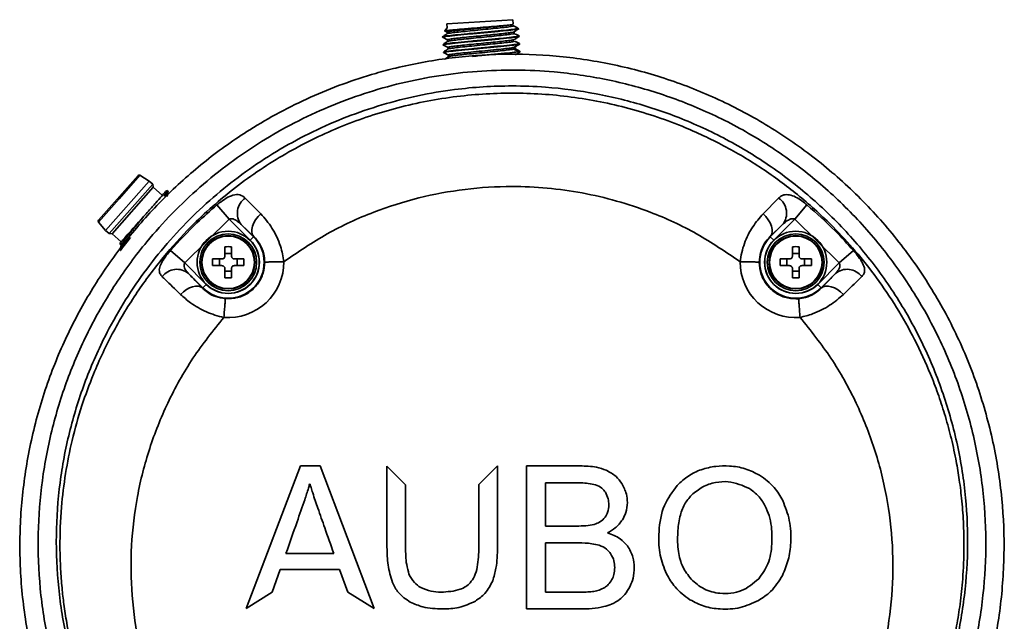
# Model space of a CAD drawing. Header units: millimetres. Extents: x -71 to 231, y 92 to 236.
# Tile 11 of 24: x -67.42 to -62.27, y 209.96 to 213.11. Entities that reach past the tile are written whole.
import ezdxf

# ---------------------------------------------------------------- set-up
doc = ezdxf.new("R2010")
doc.units = ezdxf.units.MM

msp = doc.modelspace()

# ---------------------------------------------------------------- linework, layer by layer
at = {"color": 7, "linetype": 'Continuous', "lineweight": 35}
for p, q in [((-64.844686, 213.107306), (-65.189043, 213.086245)), ((-64.843313, 213.084848), (-64.844686, 213.107306)), ((-65.187669, 213.063787), (-65.200385, 213.049414)), ((-65.199178, 213.047119), (-65.188797, 213.041931)), ((-65.189043, 213.086245), (-65.187669, 213.063787)), ((-65.188814, 213.042202), (-65.188294, 213.03371)), ((-64.845854, 213.081761), (-64.842574, 213.082411)), ((-64.842574, 213.082411), (-64.843346, 213.082363)), ((-64.841992, 213.08368), (-64.843313, 213.084848)), ((-64.837752, 213.034839), (-64.838272, 213.043346)), ((-64.823655, 213.061463), (-64.834133, 213.057857)), ((-64.834133, 213.057857), (-64.820616, 213.058685)), ((-64.824248, 213.066191), (-64.823655, 213.061463)), ((-64.815321, 213.060083), (-64.822859, 213.066752)), ((-65.212392, 213.017546), (-65.212241, 213.015071)), ((-65.186349, 213.002261), (-65.185829, 212.993758)), ((-64.814703, 213.022239), (-64.818249, 213.019988)), ((-64.818099, 213.017518), (-64.815259, 213.019319)), ((-64.811766, 213.019533), (-64.811918, 213.022004)), ((-65.209951, 212.977632), (-65.2098, 212.975155)), ((-65.183919, 212.962351), (-65.1834, 212.953859)), ((-64.835417, 212.963184), (-64.839003, 212.961718)), ((-64.839003, 212.961718), (-64.838473, 212.953064)), ((-64.815675, 212.977615), (-64.838976, 212.961703)), ((-64.838455, 212.953071), (-64.813387, 212.940115)), ((-64.834003, 212.955485), (-64.834852, 212.955913)), ((-64.832875, 212.954894), (-64.833399, 212.963457)), ((-64.81235, 212.982265), (-64.815809, 212.980077)), ((-64.815658, 212.977616), (-64.812818, 212.979411)), ((-64.810526, 212.941938), (-64.813366, 212.940136)), ((-64.813216, 212.937685), (-64.810376, 212.939481)), ((-64.809326, 212.979625), (-64.809476, 212.982087)), ((-64.806884, 212.939695), (-64.807034, 212.942152)), ((-65.207509, 212.937703), (-65.207357, 212.935222)), ((-65.181397, 212.922407), (-65.180881, 212.913971)), ((-67.012049, 212.057198), (-66.805172, 212.291028)), ((-66.795535, 212.292391), (-66.903919, 212.169886)), ((-66.747499, 212.261894), (-66.795535, 212.292391)), ((-66.747499, 212.261894), (-66.976103, 212.003505)), ((-66.728775, 212.245328), (-66.957379, 211.986939)), ((-66.726039, 212.229556), (-66.941391, 211.986146)), ((-66.728775, 212.245328), (-66.747499, 212.261894)), ((-66.726039, 212.229556), (-66.728775, 212.245328)), ((-66.678293, 212.187314), (-66.726039, 212.229556)), ((-66.903919, 212.169886), (-67.012226, 212.047467)), ((-66.649989, 212.212129), (-66.660017, 212.208785)), ((-66.244362, 212.172904), (-66.163226, 212.090821)), ((-63.534745, 212.090821), (-63.453608, 212.172904)), ((-66.392599, 212.137422), (-66.329063, 212.062802)), ((-63.368908, 212.062802), (-63.305372, 212.137422)), ((-67.012226, 212.047467), (-66.976103, 212.003505)), ((-66.329063, 212.062802), (-66.561495, 211.833595)), ((-66.2185, 211.952239), (-66.329063, 212.062802)), ((-66.199639, 211.9711), (-66.265377, 212.034467)), ((-66.265377, 212.034467), (-66.200825, 211.969914)), ((-63.432593, 212.034466), (-63.498332, 211.9711)), ((-63.497146, 211.969914), (-63.432593, 212.034466)), ((-63.368908, 212.062802), (-63.479471, 211.952239)), ((-63.136476, 211.833595), (-63.368908, 212.062802)), ((-66.976103, 212.003505), (-66.957379, 211.986939)), ((-66.957379, 211.986939), (-66.941391, 211.986146)), ((-66.941391, 211.986146), (-66.893645, 211.943904)), ((-66.847831, 211.989144), (-66.851079, 211.992017)), ((-66.200825, 211.969914), (-66.2185, 211.952239)), ((-66.200825, 211.969914), (-66.199639, 211.9711)), ((-63.497146, 211.969914), (-63.498332, 211.9711)), ((-63.479471, 211.952239), (-63.497146, 211.969914)), ((-66.896913, 211.94021), (-66.900603, 211.933433)), ((-66.900556, 211.933341), (-66.894193, 211.927712)), ((-66.896823, 211.940312), (-66.896932, 211.940189)), ((-66.351409, 211.869329), (-66.351409, 211.918492)), ((-66.316409, 211.918492), (-66.316409, 211.869329)), ((-63.381561, 211.869329), (-63.381561, 211.918492)), ((-63.346561, 211.918492), (-63.346561, 211.869329)), ((-66.899795, 211.899274), (-66.897945, 211.897639)), ((-66.897693, 211.89759), (-66.895428, 211.898346)), ((-66.63578, 211.898635), (-66.561495, 211.833595)), ((-66.351409, 211.883049), (-66.316409, 211.883049)), ((-63.381561, 211.883049), (-63.346561, 211.883049)), ((-63.136476, 211.833595), (-63.06219, 211.898635)), ((-66.561495, 211.833595), (-66.449319, 211.721419)), ((-66.415572, 211.854329), (-66.366409, 211.854329)), ((-66.366409, 211.819329), (-66.415572, 211.819329)), ((-66.380129, 211.819329), (-66.380129, 211.854329)), ((-66.301409, 211.854329), (-66.252247, 211.854329)), ((-66.252247, 211.819329), (-66.301409, 211.819329)), ((-66.28769, 211.854329), (-66.28769, 211.819329)), ((-63.445724, 211.854329), (-63.396561, 211.854329)), ((-63.396561, 211.819329), (-63.445724, 211.819329)), ((-63.41028, 211.819329), (-63.41028, 211.854329)), ((-63.331561, 211.854329), (-63.282398, 211.854329)), ((-63.282398, 211.819329), (-63.331561, 211.819329)), ((-63.317842, 211.854329), (-63.317842, 211.819329)), ((-63.248651, 211.721419), (-63.136476, 211.833595)), ((-66.466994, 211.703744), (-66.541104, 211.777854)), ((-66.351409, 211.755166), (-66.351409, 211.804329)), ((-66.316409, 211.79061), (-66.351409, 211.79061)), ((-66.316409, 211.804329), (-66.316409, 211.755166)), ((-63.381561, 211.755166), (-63.381561, 211.804329)), ((-63.346561, 211.79061), (-63.381561, 211.79061)), ((-63.346561, 211.804329), (-63.346561, 211.755166)), ((-63.156867, 211.777854), (-63.230976, 211.703744)), ((-66.466994, 211.703744), (-66.468411, 211.702328)), ((-66.466994, 211.703744), (-66.449319, 211.721419)), ((-63.248651, 211.721419), (-63.230976, 211.703744)), ((-63.230976, 211.703744), (-63.22956, 211.702328)), ((-66.23976, 210.023989), (-65.956079, 210.770581)), ((-65.956079, 210.770581), (-65.85318, 210.770581)), ((-65.85318, 210.770581), (-65.569491, 210.023989)), ((-65.502942, 210.769869), (-65.405573, 210.672409)), ((-65.502942, 210.345171), (-65.502942, 210.769869)), ((-65.022131, 210.673689), (-64.925405, 210.770581)), ((-64.925405, 210.770581), (-64.924973, 210.770581)), ((-64.924973, 210.770581), (-64.924973, 210.345171)), ((-64.772998, 210.770581), (-64.492559, 210.770581)), ((-64.772998, 210.021393), (-64.772998, 210.770581)), ((-65.907999, 210.675147), (-65.9056, 210.675147)), ((-65.405573, 210.672409), (-65.405573, 210.345739)), ((-65.022131, 210.345739), (-65.022131, 210.673689)), ((-64.674187, 210.682305), (-64.524843, 210.682305)), ((-64.674187, 210.455833), (-64.674187, 210.682305)), ((-64.512487, 210.455833), (-64.674187, 210.455833)), ((-64.674187, 210.367272), (-64.501302, 210.367272)), ((-64.674187, 210.109966), (-64.674187, 210.367272)), ((-65.781528, 210.312699), (-66.031558, 210.312699)), ((-66.061856, 210.228353), (-66.103474, 210.10912)), ((-65.751737, 210.228353), (-66.061856, 210.228353)), ((-65.707676, 210.10912), (-65.751737, 210.228353)), ((-66.103474, 210.10912), (-66.23976, 210.023989)), ((-65.569491, 210.023989), (-65.707676, 210.10912)), ((-64.488082, 210.109966), (-64.674187, 210.109966)), ((-64.488082, 210.021393), (-64.772998, 210.021393))]:
    msp.add_line(p, q, dxfattribs=at)
at = {"color": 7, "linetype": 'Continuous', "lineweight": 35, "flags": 128}
for points in [[(-66.163226, 212.090821), (-66.177764, 212.076049), (-66.190204, 212.059805), (-66.200013, 212.042788), (-66.206768, 212.025729), (-66.21018, 212.00936), (-66.210102, 211.994384), (-66.206537, 211.981446), (-66.199639, 211.9711)], [(-63.498332, 211.9711), (-63.491434, 211.981446), (-63.487869, 211.994384), (-63.487791, 212.00936), (-63.491202, 212.025729), (-63.497958, 212.042788), (-63.507766, 212.059805), (-63.520207, 212.076049), (-63.534745, 212.090821)], [(-66.468411, 211.702328), (-66.478095, 211.708769), (-66.490231, 211.71211), (-66.50433, 211.712219), (-66.519827, 211.709089), (-66.536098, 211.702848), (-66.552491, 211.693746), (-66.568345, 211.682148), (-66.583026, 211.668521)], [(-63.114945, 211.668521), (-63.129625, 211.682148), (-63.14548, 211.693746), (-63.161872, 211.702848), (-63.178143, 211.709089), (-63.19364, 211.712219), (-63.20774, 211.71211), (-63.219875, 211.708769), (-63.22956, 211.702328)]]:
    msp.add_lwpolyline(points, dxfattribs=at)
at = {"color": 7, "linetype": 'Continuous', "lineweight": 35}
for centre, radius in [((-66.333909, 211.836829), 0.1625), ((-66.333909, 211.836829), 0.148752), ((-66.333909, 211.836829), 0.139587), ((-66.333909, 211.836829), 0.1375), ((-63.364061, 211.836829), 0.1625), ((-63.364061, 211.836829), 0.148752), ((-63.364061, 211.836829), 0.139587), ((-63.364061, 211.836829), 0.1375)]:
    msp.add_circle(centre, radius, dxfattribs=at)
for centre, radius, start, end in [((-66.799555, 212.286059), 0.0075, 57.590188, 138.499911), ((-66.18957, 212.093773), 0.096249, 124.699543, 218.037083), ((-63.5084, 212.093772), 0.096249, 321.962935, 55.300453), ((-67.006432, 212.052228), 0.0075, 138.499911, 219.409635), ((-66.333909, 211.836829), 0.18821, 225, 45), ((-63.364061, 211.836829), 0.18821, 135, 315), ((-66.333909, 211.836829), 0.163214, 225, 45), ((-66.333909, 211.247838), 0.670882, 88.505267, 91.494733), ((-63.364061, 211.836829), 0.163214, 135, 315), ((-63.364061, 211.247838), 0.670882, 88.505267, 91.494733), ((-65.744918, 211.836829), 0.670882, 178.505267, 181.494733), ((-66.333909, 211.838846), 0.291173, 265.577611, 0.125543), ((-66.922901, 211.836829), 0.670882, 358.505267, 1.494733), ((-63.364061, 211.838846), 0.291173, 179.874758, 274.422269), ((-62.77507, 211.836829), 0.670882, 178.505267, 181.494733), ((-63.953052, 211.836829), 0.670882, 358.505267, 1.494733), ((-66.602682, 211.703646), 0.09643, 50.314038, 142.860723), ((-66.333909, 212.42582), 0.670882, 268.505267, 271.494733), ((-63.364061, 212.42582), 0.670882, 268.505267, 271.494733), ((-63.095289, 211.703646), 0.09643, 37.139254, 129.685928)]:
    msp.add_arc(centre, radius, start, end, dxfattribs=at)
for points, knots in [([(-64.834134, 213.057853), (-64.847131, 213.056275), (-64.873124, 213.053119), (-64.937392, 213.046838), (-65.01017, 213.040037), (-65.083705, 213.033189), (-65.148186, 213.026896), (-65.192679, 213.021825), (-65.213874, 213.018721), (-65.210351, 213.017912), (-65.209522, 213.017721)], [0, 0, 0, 0, 0.13684129, 0.27368257, 0.41052386, 0.54736514, 0.68420643, 0.82104772, 0.957889, 1, 1, 1, 1]), ([(-65.208749, 213.015285), (-65.209706, 213.01552), (-65.213388, 213.016422), (-65.188166, 213.019928), (-65.136815, 213.025573), (-65.06463, 213.032493), (-64.984994, 213.039868), (-64.910085, 213.046955), (-64.848836, 213.053206), (-64.829972, 213.056029), (-64.82054, 213.057441)], [0, 0, 0, 0, 0.04774734, 0.18378344, 0.31981953, 0.45585562, 0.59189172, 0.72792781, 0.86396391, 1, 1, 1, 1]), ([(-65.199329, 213.04848), (-65.199822, 213.048565), (-65.202306, 213.04899), (-65.18557, 213.051021), (-65.150262, 213.054562), (-65.104766, 213.058557), (-65.053948, 213.062862), (-64.999948, 213.067344), (-64.940605, 213.072347), (-64.890763, 213.076785), (-64.858969, 213.079913), (-64.849526, 213.081247), (-64.845858, 213.081765)], [0, 0, 0, 0, 0.0299601, 0.1511877, 0.27060221, 0.39018379, 0.46387624, 0.58024355, 0.69647061, 0.8128398, 0.92728922, 1, 1, 1, 1]), ([(-64.842625, 213.082392), (-64.846548, 213.081522), (-64.854398, 213.079782), (-64.884452, 213.076056), (-64.924514, 213.071716), (-64.972987, 213.066862), (-65.024898, 213.0618), (-65.07598, 213.056784), (-65.121693, 213.052103), (-65.158307, 213.04797), (-65.181292, 213.04468), (-65.191023, 213.042623), (-65.187623, 213.042003), (-65.186805, 213.041854)], [0, 0, 0, 0, 0.09688556, 0.19385876, 0.29078007, 0.38771445, 0.48467738, 0.58157164, 0.67856296, 0.77543402, 0.87243314, 0.96930903, 1, 1, 1, 1]), ([(-65.185697, 213.034084), (-65.185543, 213.034425), (-65.185073, 213.03546), (-65.165333, 213.038345), (-65.130163, 213.042523), (-65.082211, 213.047478), (-65.027861, 213.052829), (-64.972042, 213.058266), (-64.920415, 213.063449), (-64.878165, 213.068057), (-64.850233, 213.07179), (-64.83822, 213.074138), (-64.841727, 213.074862), (-64.842712, 213.075065)], [0, 0, 0, 0, 0.04957151, 0.15082428, 0.2519889, 0.35322997, 0.45440926, 0.55563667, 0.65683173, 0.75804294, 0.85925487, 0.96045099, 1, 1, 1, 1]), ([(-64.839092, 213.043056), (-64.839011, 213.043022), (-64.837635, 213.042437), (-64.849459, 213.040416), (-64.874139, 213.037018), (-64.912965, 213.032753), (-64.959737, 213.028006), (-65.01137, 213.022956), (-65.063013, 213.017912), (-65.110201, 213.013133), (-65.149044, 213.008872), (-65.175082, 213.005387), (-65.187064, 213.003194), (-65.185144, 213.002478), (-65.184676, 213.002304)], [0, 0, 0, 0, 0.00597947, 0.10230211, 0.19859352, 0.29487577, 0.39120584, 0.4874507, 0.58380441, 0.68003294, 0.77638845, 0.87262905, 0.96896403, 1, 1, 1, 1]), ([(-64.823924, 213.06684), (-64.82518, 213.067468), (-64.830815, 213.070284), (-64.83645, 213.073102), (-64.840828, 213.07529)], [0, 0, 0, 0, 0.22299826, 1, 1, 1, 1]), ([(-64.838902, 213.042928), (-64.834695, 213.045719), (-64.826281, 213.0513), (-64.817866, 213.05688), (-64.813658, 213.05967)], [0, 0, 0, 0, 0.49995605, 1, 1, 1, 1]), ([(-64.819798, 213.057942), (-64.816707, 213.058407), (-64.812699, 213.05901), (-64.815454, 213.059181), (-64.816084, 213.05922)], [0, 0, 0, 0, 0.77141362, 1, 1, 1, 1]), ([(-65.212832, 213.015216), (-65.208315, 213.01296), (-65.199481, 213.008547), (-65.190648, 213.004132), (-65.186332, 213.001975)], [0, 0, 0, 0, 0.51131548, 1, 1, 1, 1]), ([(-65.187761, 213.034064), (-65.191841, 213.031358), (-65.200001, 213.025946), (-65.208164, 213.020535), (-65.212245, 213.017829)], [0, 0, 0, 0, 0.49995625, 1, 1, 1, 1]), ([(-65.185264, 212.994133), (-65.189342, 212.991428), (-65.197499, 212.986017), (-65.205657, 212.980607), (-65.209737, 212.977902)], [0, 0, 0, 0, 0.49995554, 1, 1, 1, 1]), ([(-65.061098, 212.995121), (-65.085684, 212.992783), (-65.134858, 212.988108), (-65.185784, 212.98249), (-65.211104, 212.978981), (-65.207417, 212.978079), (-65.206459, 212.977845)], [0, 0, 0, 0, 0.2984189, 0.5968378, 0.8952567, 1, 1, 1, 1]), ([(-65.206308, 212.975368), (-65.207266, 212.975603), (-65.210953, 212.976505), (-65.185633, 212.980016), (-65.134707, 212.985636), (-65.085534, 212.990313), (-65.060947, 212.992651)], [0, 0, 0, 0, 0.104741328, 0.403160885, 0.701580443, 1, 1, 1, 1]), ([(-65.183629, 212.994132), (-65.183788, 212.994316), (-65.1845, 212.995141), (-65.168438, 212.997667), (-65.13605, 213.001672), (-65.090288, 213.006495), (-65.036791, 213.011793), (-64.980763, 213.017242), (-64.928006, 213.022495), (-64.883169, 213.02726), (-64.852549, 213.03116), (-64.83737, 213.033704), (-64.839339, 213.034529), (-64.8399, 213.034764)], [0, 0, 0, 0, 0.02963136, 0.13287018, 0.23610901, 0.33936416, 0.44258631, 0.54585653, 0.6490629, 0.75234623, 0.85553887, 0.95883277, 1, 1, 1, 1]), ([(-65.182238, 212.954071), (-65.182415, 212.954139), (-65.184108, 212.954789), (-65.170406, 212.957058), (-65.141757, 212.960831), (-65.097826, 212.965546), (-65.045684, 212.970756), (-64.989687, 212.976209), (-64.935752, 212.981528), (-64.889052, 212.986413), (-64.854913, 212.990522), (-64.835668, 212.993591), (-64.836702, 212.99474), (-64.837161, 212.995251)], [0, 0, 0, 0, 0.011792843, 0.112601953, 0.213498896, 0.314295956, 0.415201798, 0.515990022, 0.616901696, 0.71768484, 0.818599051, 0.919381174, 1, 1, 1, 1]), ([(-64.837102, 213.003139), (-64.838692, 213.002496), (-64.842119, 213.001112), (-64.865756, 212.99786), (-64.901276, 212.993801), (-64.9469, 212.989119), (-64.997792, 212.984121), (-65.049854, 212.979044), (-65.098273, 212.974197), (-65.13937, 212.969792), (-65.168093, 212.966148), (-65.18338, 212.963622), (-65.182361, 212.962723), (-65.18201, 212.962413)], [0, 0, 0, 0, 0.08336055, 0.17956489, 0.27583561, 0.37200659, 0.46829573, 0.56445749, 0.66074249, 0.75692325, 0.85318269, 0.94940204, 1, 1, 1, 1]), ([(-64.818249, 213.019988), (-64.827689, 213.018576), (-64.846568, 213.015752), (-64.907706, 213.00951), (-64.983036, 213.002399), (-65.035077, 212.997547), (-65.061098, 212.995121)], [0, 0, 0, 0, 0.25, 0.5, 0.75, 1, 1, 1, 1]), ([(-64.812126, 213.022275), (-64.816507, 213.024463), (-64.825055, 213.028732), (-64.833601, 213.033002), (-64.837767, 213.035083)], [0, 0, 0, 0, 0.51256522, 1, 1, 1, 1]), ([(-64.836419, 213.003005), (-64.832211, 213.005795), (-64.823796, 213.011376), (-64.81538, 213.016956), (-64.811171, 213.019746)], [0, 0, 0, 0, 0.49995919, 1, 1, 1, 1]), ([(-64.809665, 212.9823), (-64.814042, 212.984487), (-64.822796, 212.988862), (-64.831549, 212.993237), (-64.835925, 212.995425)], [0, 0, 0, 0, 0.50003601, 1, 1, 1, 1]), ([(-65.210449, 212.975297), (-65.205931, 212.973041), (-65.197081, 212.968621), (-65.188232, 212.9642), (-65.1839, 212.962035)], [0, 0, 0, 0, 0.51045841, 1, 1, 1, 1]), ([(-65.183005, 212.954121), (-65.187084, 212.951416), (-65.195241, 212.946006), (-65.203399, 212.940597), (-65.207478, 212.937892)], [0, 0, 0, 0, 0.49996578, 1, 1, 1, 1]), ([(-65.20316, 212.9351), (-65.204689, 212.935426), (-65.209265, 212.936402), (-65.183484, 212.94007), (-65.132192, 212.945716), (-65.083068, 212.950393), (-65.058506, 212.952731)], [0, 0, 0, 0, 0.143272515, 0.428848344, 0.714424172, 1, 1, 1, 1]), ([(-65.058656, 212.955197), (-65.083242, 212.952859), (-65.132416, 212.948182), (-65.183342, 212.942564), (-65.208662, 212.939053), (-65.204975, 212.938151), (-65.204017, 212.937917)], [0, 0, 0, 0, 0.29841885, 0.59683771, 0.89525656, 1, 1, 1, 1]), ([(-64.839038, 212.961715), (-64.846026, 212.960548), (-64.860012, 212.95821), (-64.904472, 212.953275), (-64.959535, 212.947684), (-65.020939, 212.94171), (-65.080581, 212.935841), (-65.131556, 212.930504), (-65.166604, 212.926141), (-65.182622, 212.92346), (-65.179855, 212.92267), (-65.17922, 212.922489)], [0, 0, 0, 0, 0.12041045, 0.24100012, 0.36149089, 0.48205988, 0.60257618, 0.7231193, 0.84366093, 0.96417451, 1, 1, 1, 1]), ([(-64.838508, 212.953062), (-64.844947, 212.951973), (-64.857832, 212.949793), (-64.89816, 212.945244), (-64.948355, 212.94009), (-65.005371, 212.934515), (-65.062365, 212.928949), (-65.113553, 212.923728), (-65.153023, 212.919235), (-65.177432, 212.915765), (-65.178935, 212.914399), (-65.17962, 212.913776)], [0, 0, 0, 0, 0.11306556, 0.22626501, 0.33945133, 0.45258982, 0.56583217, 0.67891524, 0.79219018, 0.90524843, 1, 1, 1, 1]), ([(-64.815809, 212.980077), (-64.825248, 212.978664), (-64.844127, 212.975838), (-64.905264, 212.969592), (-64.980595, 212.962478), (-65.032635, 212.957624), (-65.058656, 212.955197)], [0, 0, 0, 0, 0.25, 0.5, 0.75, 1, 1, 1, 1]), ([(-64.838473, 212.953064), (-64.83437, 212.95399), (-64.829291, 212.955136), (-64.835068, 212.955617), (-64.836178, 212.95571)], [0, 0, 0, 0, 0.80779397, 1, 1, 1, 1]), ([(-64.833934, 212.963102), (-64.829725, 212.965892), (-64.821308, 212.971473), (-64.81289, 212.977053), (-64.808681, 212.979843)], [0, 0, 0, 0, 0.49995618, 1, 1, 1, 1]), ([(-64.808754, 212.942797), (-64.813106, 212.944983), (-64.821379, 212.949139), (-64.829646, 212.953295), (-64.833565, 212.955266)], [0, 0, 0, 0, 0.52595962, 1, 1, 1, 1]), ([(-64.831419, 212.923223), (-64.827333, 212.925933), (-64.819159, 212.931353), (-64.810985, 212.936771), (-64.806897, 212.93948)], [0, 0, 0, 0, 0.49996075, 1, 1, 1, 1]), ([(-66.573626, 208.439775), (-66.663863, 208.528268), (-66.826633, 208.687891), (-67.018285, 208.954927), (-67.167285, 209.218067), (-67.283902, 209.496064), (-67.366451, 209.784844), (-67.415187, 210.080416), (-67.429636, 210.377159), (-67.409429, 210.671254), (-67.356797, 210.95921), (-67.272968, 211.236937), (-67.158988, 211.500953), (-67.018095, 211.748884), (-66.851989, 211.978477), (-66.66248, 212.186742), (-66.453156, 212.37236), (-66.202461, 212.550526), (-65.906329, 212.708872), (-65.644197, 212.805209), (-65.401457, 212.869639), (-65.180564, 212.910393), (-64.899256, 212.931283), (-64.614611, 212.921659), (-64.330439, 212.879388), (-64.050598, 212.805379), (-63.777948, 212.699875), (-63.51709, 212.562031), (-63.271609, 212.394034), (-63.045512, 212.198196), (-62.843274, 211.975698), (-62.667245, 211.73009), (-62.520884, 211.466156), (-62.40722, 211.186927), (-62.326549, 210.896602), (-62.280175, 210.60104), (-62.269045, 210.304071), (-62.291419, 210.009482), (-62.346959, 209.719264), (-62.436148, 209.437328), (-62.556684, 209.16678), (-62.710974, 208.906585), (-62.897513, 208.659636), (-63.048735, 208.513061), (-63.124345, 208.439775)], [0, 0, 0, 0, 0.03044101, 0.05490932, 0.07946151, 0.10393341, 0.12832503, 0.15279534, 0.17718811, 0.20101634, 0.22491686, 0.24874375, 0.27179872, 0.29492108, 0.31797318, 0.34036138, 0.3628149, 0.38519995, 0.41400966, 0.44281738, 0.45148068, 0.47373189, 0.49605423, 0.51830493, 0.54117761, 0.56412795, 0.5870025, 0.61070025, 0.63448126, 0.65818283, 0.68252489, 0.70695158, 0.73129764, 0.75578718, 0.78035772, 0.80484943, 0.82892258, 0.8530703, 0.877143, 0.90115508, 0.92524216, 0.94925144, 0.97462646, 1, 1, 1, 1]), ([(-65.207167, 212.935021), (-65.202783, 212.932829), (-65.194014, 212.928446), (-65.185246, 212.924062), (-65.180862, 212.92187)], [0, 0, 0, 0, 0.50004114, 1, 1, 1, 1]), ([(-65.180372, 212.914309), (-65.18447, 212.911591), (-65.191689, 212.906803), (-65.198909, 212.902017), (-65.20203, 212.899948)], [0, 0, 0, 0, 0.56774598, 1, 1, 1, 1]), ([(-63.174623, 208.534736), (-63.101885, 208.606335), (-62.956403, 208.749538), (-62.777881, 208.990197), (-62.630979, 209.243215), (-62.517033, 209.505724), (-62.433676, 209.778649), (-62.382971, 210.058931), (-62.364293, 210.342805), (-62.377886, 210.628326), (-62.425241, 210.911864), (-62.505321, 211.189811), (-62.616773, 211.456585), (-62.759161, 211.708256), (-62.929512, 211.942036), (-63.124498, 212.15347), (-63.341799, 212.339288), (-63.577129, 212.498471), (-63.826776, 212.628946), (-64.087312, 212.728718), (-64.354404, 212.798655), (-64.669787, 212.845102), (-65.031832, 212.847272), (-65.430219, 212.785818), (-65.811176, 212.660325), (-66.167432, 212.476875), (-66.488947, 212.237542), (-66.73961, 211.980318), (-66.926555, 211.726197), (-67.063547, 211.489815), (-67.175121, 211.237654), (-67.258111, 210.971873), (-67.311371, 210.695744), (-67.333638, 210.413137), (-67.322635, 210.127342), (-67.278541, 209.842026), (-67.201687, 209.562633), (-67.09166, 209.293022), (-66.949918, 209.037216), (-66.766668, 208.777085), (-66.610175, 208.621217), (-66.523347, 208.534736)], [0, 0, 0, 0, 0.02561438, 0.05123041, 0.0754141, 0.09967644, 0.12386318, 0.1480389, 0.17228951, 0.19646569, 0.22097949, 0.2455712, 0.27008264, 0.29436371, 0.31872394, 0.3430007, 0.36656287, 0.39020276, 0.41376083, 0.43645242, 0.45921811, 0.48190769, 0.51501378, 0.54812066, 0.58100366, 0.61389026, 0.64731828, 0.6807512, 0.70376594, 0.72685004, 0.74986787, 0.77373769, 0.79768061, 0.82155191, 0.84606864, 0.87066292, 0.89517841, 0.91984645, 0.94459566, 0.96925976, 1, 1, 1, 1]), ([(-63.227142, 208.62751), (-63.155499, 208.699153), (-63.012209, 208.842445), (-62.815236, 209.115004), (-62.643585, 209.440443), (-62.531467, 209.780797), (-62.476384, 210.091461), (-62.459469, 210.365042), (-62.473712, 210.640381), (-62.520691, 210.914009), (-62.599526, 211.182397), (-62.70891, 211.439983), (-62.848499, 211.682901), (-63.015452, 211.908378), (-63.206389, 212.11187), (-63.419025, 212.290139), (-63.649115, 212.442195), (-63.892867, 212.565951), (-64.146856, 212.659463), (-64.40673, 212.723717), (-64.642406, 212.754843), (-64.890488, 212.763935), (-65.179496, 212.745818), (-65.532625, 212.670751), (-65.895848, 212.530092), (-66.229308, 212.332351), (-66.52864, 212.083421), (-66.783532, 211.787416), (-66.967301, 211.48748), (-67.09038, 211.203443), (-67.169145, 210.946457), (-67.219313, 210.680132), (-67.238392, 210.407302), (-67.226093, 210.13143), (-67.182212, 209.857535), (-67.105666, 209.589368), (-66.998106, 209.330163), (-66.85728, 209.079654), (-66.684322, 208.840863), (-66.541991, 208.698626), (-66.470829, 208.62751)], [0, 0, 0, 0, 0.02650682, 0.05301566, 0.08829188, 0.12357229, 0.14789104, 0.17228496, 0.19660425, 0.22135013, 0.24617502, 0.27091829, 0.29547647, 0.32011576, 0.34466903, 0.36848885, 0.39238882, 0.41620395, 0.43909945, 0.46207144, 0.48496473, 0.50003874, 0.52577426, 0.55911733, 0.5924637, 0.62585915, 0.65925985, 0.69363868, 0.72802287, 0.7517971, 0.77564377, 0.79942032, 0.82392324, 0.84850256, 0.87300509, 0.89776302, 0.92260085, 0.94735527, 0.97367862, 1, 1, 1, 1]), ([(-66.734581, 208.929693), (-66.756729, 208.959787), (-66.801674, 209.020857), (-66.864315, 209.1178), (-66.924064, 209.220332), (-66.979936, 209.328752), (-67.02196, 209.421893), (-67.052748, 209.497923), (-67.074399, 209.555581), (-67.095261, 209.615957), (-67.115144, 209.67907), (-67.133848, 209.744927), (-67.151168, 209.813529), (-67.16623, 209.881878), (-67.181047, 209.959987), (-67.193713, 210.042398), (-67.204419, 210.136227), (-67.211836, 210.235334), (-67.216015, 210.376549), (-67.209485, 210.543891), (-67.186753, 210.730863), (-67.15143, 210.908878), (-67.102701, 211.082636), (-67.032484, 211.274797), (-66.938343, 211.474811), (-66.815008, 211.679139), (-66.678915, 211.861362), (-66.510036, 212.04814), (-66.29858, 212.235162), (-66.038411, 212.409799), (-65.758711, 212.547967), (-65.464438, 212.648254), (-65.159554, 212.709107), (-64.848217, 212.729471), (-64.539053, 212.709096), (-64.233787, 212.6483), (-63.962865, 212.556156), (-63.727359, 212.444164), (-63.527538, 212.32361), (-63.340034, 212.183764), (-63.182178, 212.039673), (-63.04921, 211.895338), (-62.937866, 211.754867), (-62.833678, 211.600263), (-62.73882, 211.431762), (-62.669241, 211.279879), (-62.619243, 211.148891), (-62.583786, 211.04117), (-62.552226, 210.926588), (-62.527714, 210.815617), (-62.508936, 210.706605), (-62.494995, 210.597065), (-62.48554, 210.474897), (-62.482314, 210.333979), (-62.488146, 210.189949), (-62.502383, 210.052881), (-62.520461, 209.937838), (-62.54478, 209.818891), (-62.577199, 209.694222), (-62.619648, 209.56361), (-62.68874, 209.386246), (-62.794561, 209.169624), (-62.908428, 209.007802), (-62.963389, 208.929693)], [0, 0, 0, 0, 0.01068399, 0.02168151, 0.03299271, 0.04461773, 0.05655672, 0.06221124, 0.0680843, 0.07417595, 0.08048622, 0.08701516, 0.09376282, 0.10072923, 0.10703914, 0.11651042, 0.12458167, 0.13405868, 0.14494177, 0.16499714, 0.18191233, 0.19879062, 0.21687896, 0.23348733, 0.25727302, 0.27998828, 0.30163232, 0.32220446, 0.35188556, 0.38207309, 0.41147462, 0.44075122, 0.470617, 0.49999177, 0.52958641, 0.55882762, 0.58862975, 0.61106576, 0.63320625, 0.65519778, 0.67780745, 0.69418875, 0.71125618, 0.72900946, 0.7474482, 0.76650113, 0.77673607, 0.78754697, 0.79893362, 0.81072638, 0.82004901, 0.83057787, 0.84231249, 0.85509709, 0.87089359, 0.88352701, 0.8945124, 0.9042054, 0.91825844, 0.93134801, 0.94347444, 0.97271582, 1, 1, 1, 1]), ([(-63.655227, 211.839477), (-63.729727, 211.890459), (-63.878209, 211.992068), (-64.154814, 212.118685), (-64.479284, 212.211072), (-64.808075, 212.241143), (-65.095305, 212.223534), (-65.33823, 212.178598), (-65.580608, 212.101435), (-65.819782, 211.992085), (-65.968249, 211.890467), (-66.042744, 211.839479)], [0, 0, 0, 0, 0.105820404, 0.210906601, 0.3555794, 0.499885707, 0.596107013, 0.692694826, 0.789093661, 0.894174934, 1, 1, 1, 1]), ([(-66.65982, 212.208194), (-66.660483, 212.207445), (-66.66193, 212.20581), (-66.681275, 212.183944), (-66.711842, 212.149394), (-66.745387, 212.111479), (-66.767706, 212.086252), (-66.776207, 212.076643)], [0, 0, 0, 0, 0.19501887, 0.4256612, 0.64294171, 0.86399888, 1, 1, 1, 1]), ([(-66.652493, 212.209549), (-66.65128, 212.210079), (-66.648252, 212.2114), (-66.661701, 212.194098), (-66.669765, 212.183725)], [0, 0, 0, 0, 0.40044915, 1, 1, 1, 1]), ([(-66.667915, 212.182087), (-66.659657, 212.192678), (-66.647112, 212.208767), (-66.649574, 212.207894), (-66.650415, 212.207596)], [0, 0, 0, 0, 0.65829513, 1, 1, 1, 1]), ([(-66.653572, 212.181559), (-66.6526, 212.186358), (-66.650656, 212.195956), (-66.648711, 212.205553), (-66.647738, 212.210352)], [0, 0, 0, 0, 0.49995692, 1, 1, 1, 1]), ([(-66.392599, 212.137422), (-66.388515, 212.140805), (-66.372696, 212.153911), (-66.342641, 212.174721), (-66.305458, 212.191353), (-66.271157, 212.193219), (-66.253389, 212.179748), (-66.244362, 212.172904)], [0, 0, 0, 0, 0.066153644, 0.256254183, 0.473113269, 0.73233577, 1, 1, 1, 1]), ([(-63.453608, 212.172904), (-63.447058, 212.178226), (-63.433093, 212.189572), (-63.406455, 212.193174), (-63.37481, 212.184609), (-63.342105, 212.166061), (-63.318364, 212.148322), (-63.307174, 212.138934), (-63.305372, 212.137422)], [0, 0, 0, 0, 0.19779076, 0.42169662, 0.62727601, 0.81795859, 0.97067853, 1, 1, 1, 1]), ([(-66.63578, 211.898635), (-66.590608, 211.947833), (-66.513645, 212.031654), (-66.427982, 212.106505), (-66.392599, 212.137422)], [0, 0, 0, 0, 0.5869446, 1, 1, 1, 1]), ([(-63.305372, 212.137422), (-63.255356, 212.093154), (-63.170142, 212.017734), (-63.093746, 211.933449), (-63.06219, 211.898635)], [0, 0, 0, 0, 0.586938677, 1, 1, 1, 1]), ([(-66.776314, 212.076522), (-66.785164, 212.066519), (-66.806722, 212.042153), (-66.832407, 212.013121), (-66.8471, 211.996513), (-66.851065, 211.992032)], [0, 0, 0, 0, 0.33706369, 0.82111299, 1, 1, 1, 1]), ([(-66.847817, 211.989159), (-66.83648, 212.003089), (-66.814308, 212.030331), (-66.788784, 212.061356), (-66.776311, 212.076517)], [0, 0, 0, 0, 0.5113157, 1, 1, 1, 1]), ([(-66.265377, 212.034467), (-66.271645, 212.040353), (-66.282945, 212.050965), (-66.299779, 212.061477), (-66.313986, 212.065468), (-66.323603, 212.06486), (-66.328013, 212.063197), (-66.329063, 212.062802)], [0, 0, 0, 0, 0.34851999, 0.62835105, 0.81825187, 0.95675011, 1, 1, 1, 1]), ([(-66.163226, 212.090821), (-66.142909, 212.067339), (-66.102378, 212.020492), (-66.060073, 211.930204), (-66.045848, 211.86714), (-66.042737, 211.839455), (-66.042737, 211.839454)], [0, 0, 0, 0, 0.362920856, 0.724008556, 0.999990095, 1, 1, 1, 1]), ([(-63.655234, 211.839454), (-63.655234, 211.839455), (-63.651546, 211.872276), (-63.635229, 211.938214), (-63.591122, 212.026226), (-63.553433, 212.069408), (-63.534745, 212.090821)], [0, 0, 0, 0, 0.000009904, 0.327163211, 0.66636357, 1, 1, 1, 1]), ([(-63.368908, 212.062802), (-63.371559, 212.063661), (-63.374662, 212.064666), (-63.381673, 212.065203), (-63.39083, 212.064041), (-63.404285, 212.057997), (-63.418537, 212.047813), (-63.427883, 212.038939), (-63.432593, 212.034466)], [0, 0, 0, 0, 0.10670533, 0.12491751, 0.27913692, 0.4781754, 0.73703811, 1, 1, 1, 1]), ([(-66.89509, 211.900344), (-66.896224, 211.89984), (-66.899186, 211.898525), (-66.881833, 211.921427), (-66.856946, 211.952067), (-66.844502, 211.967388)], [0, 0, 0, 0, 0.23650035, 0.61825018, 1, 1, 1, 1]), ([(-66.851079, 211.992017), (-66.854698, 211.987926), (-66.868581, 211.972234), (-66.885875, 211.952686), (-66.893627, 211.943925), (-66.896823, 211.940312)], [0, 0, 0, 0, 0.17167256, 0.65846198, 1, 1, 1, 1]), ([(-66.893834, 211.928467), (-66.893899, 211.928442), (-66.895238, 211.927925), (-66.888174, 211.937854), (-66.873402, 211.957395), (-66.856352, 211.978564), (-66.847831, 211.989144)], [0, 0, 0, 0, 0.0165617, 0.34445735, 0.67235899, 1, 1, 1, 1]), ([(-66.142721, 211.837158), (-66.14385, 211.852385), (-66.146305, 211.885495), (-66.159643, 211.916251), (-66.177285, 211.946986), (-66.189009, 211.959633), (-66.199639, 211.9711)], [0, 0, 0, 0, 0.26581037, 0.57797474, 0.61735283, 1, 1, 1, 1]), ([(-63.498332, 211.9711), (-63.50803, 211.960563), (-63.526835, 211.94013), (-63.550339, 211.892207), (-63.553642, 211.855179), (-63.555249, 211.837157)], [0, 0, 0, 0, 0.353439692, 0.685321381, 1, 1, 1, 1]), ([(-66.894042, 211.928456), (-66.895044, 211.923508), (-66.896881, 211.91444), (-66.898719, 211.905371), (-66.899554, 211.901252)], [0, 0, 0, 0, 0.54567995, 1, 1, 1, 1]), ([(-66.679552, 211.761866), (-66.683984, 211.767164), (-66.693807, 211.778906), (-66.695781, 211.802043), (-66.685444, 211.831248), (-66.665452, 211.862465), (-66.647088, 211.885648), (-66.637511, 211.896648), (-66.63578, 211.898635)], [0, 0, 0, 0, 0.18566892, 0.41150914, 0.62030455, 0.81379963, 0.96636042, 1, 1, 1, 1]), ([(-66.366409, 211.854329), (-66.364732, 211.854493), (-66.361377, 211.85482), (-66.356891, 211.857386), (-66.353505, 211.861161), (-66.351677, 211.865379), (-66.351487, 211.868185), (-66.351409, 211.869329)], [0, 0, 0, 0, 0.21397259, 0.42799091, 0.64099623, 0.85356479, 1, 1, 1, 1]), ([(-66.316409, 211.869329), (-66.316246, 211.867652), (-66.315918, 211.864296), (-66.313352, 211.859811), (-66.309578, 211.856424), (-66.305359, 211.854597), (-66.302554, 211.854407), (-66.301409, 211.854329)], [0, 0, 0, 0, 0.21397259, 0.42799091, 0.64099623, 0.85356479, 1, 1, 1, 1]), ([(-63.396561, 211.854329), (-63.394883, 211.854493), (-63.391528, 211.85482), (-63.387043, 211.857386), (-63.383656, 211.861161), (-63.381829, 211.865379), (-63.381639, 211.868185), (-63.381561, 211.869329)], [0, 0, 0, 0, 0.213972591, 0.42799091, 0.640996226, 0.853564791, 1, 1, 1, 1]), ([(-63.346561, 211.869329), (-63.346397, 211.867652), (-63.34607, 211.864296), (-63.343504, 211.859811), (-63.339729, 211.856424), (-63.335511, 211.854597), (-63.332705, 211.854407), (-63.331561, 211.854329)], [0, 0, 0, 0, 0.21397259, 0.42799091, 0.64099623, 0.85356479, 1, 1, 1, 1]), ([(-63.06219, 211.898635), (-63.057582, 211.893264), (-63.043349, 211.876672), (-63.030895, 211.859555), (-63.01658, 211.837086), (-63.004582, 211.813272), (-63.00129, 211.784078), (-63.012628, 211.769375), (-63.018418, 211.761865)], [0, 0, 0, 0, 0.09030629, 0.27896219, 0.28261678, 0.49543477, 0.74229248, 1, 1, 1, 1]), ([(-66.561495, 211.833595), (-66.562534, 211.831039), (-66.563714, 211.828137), (-66.564839, 211.821706), (-66.564741, 211.813592), (-66.560386, 211.801645), (-66.552117, 211.789515), (-66.544718, 211.781681), (-66.541104, 211.777854)], [0, 0, 0, 0, 0.12013003, 0.13642297, 0.29645659, 0.49643807, 0.75397732, 1, 1, 1, 1]), ([(-66.351409, 211.804329), (-66.351573, 211.806007), (-66.351901, 211.809362), (-66.354467, 211.813847), (-66.358241, 211.817234), (-66.36246, 211.819061), (-66.365265, 211.819251), (-66.366409, 211.819329)], [0, 0, 0, 0, 0.21397259, 0.42799091, 0.64099623, 0.85356479, 1, 1, 1, 1]), ([(-66.348655, 211.646102), (-66.327073, 211.64655), (-66.28391, 211.647446), (-66.224256, 211.675863), (-66.177456, 211.720851), (-66.147866, 211.777284), (-66.144372, 211.817954), (-66.142721, 211.837158)], [0, 0, 0, 0, 0.20423978, 0.40848115, 0.61277271, 0.81716081, 1, 1, 1, 1]), ([(-66.301409, 211.819329), (-66.303087, 211.819165), (-66.306442, 211.818838), (-66.310928, 211.816272), (-66.314314, 211.812497), (-66.316142, 211.808279), (-66.316332, 211.805473), (-66.316409, 211.804329)], [0, 0, 0, 0, 0.21397259, 0.42799091, 0.64099623, 0.85356479, 1, 1, 1, 1]), ([(-63.555249, 211.837157), (-63.553183, 211.815649), (-63.549051, 211.772632), (-63.516184, 211.715228), (-63.467742, 211.67193), (-63.409264, 211.646731), (-63.368513, 211.646303), (-63.349316, 211.646102)], [0, 0, 0, 0, 0.20455171, 0.40910057, 0.61358583, 0.81796942, 1, 1, 1, 1]), ([(-63.381561, 211.804329), (-63.381725, 211.806007), (-63.382052, 211.809362), (-63.384618, 211.813847), (-63.388393, 211.817234), (-63.392611, 211.819061), (-63.395417, 211.819251), (-63.396561, 211.819329)], [0, 0, 0, 0, 0.21397259, 0.42799091, 0.64099623, 0.85356479, 1, 1, 1, 1]), ([(-63.331561, 211.819329), (-63.333239, 211.819165), (-63.336594, 211.818838), (-63.341079, 211.816272), (-63.344466, 211.812497), (-63.346293, 211.808279), (-63.346483, 211.805473), (-63.346561, 211.804329)], [0, 0, 0, 0, 0.213972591, 0.42799091, 0.640996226, 0.853564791, 1, 1, 1, 1]), ([(-63.156867, 211.777854), (-63.152006, 211.783062), (-63.143302, 211.79239), (-63.135145, 211.806533), (-63.132692, 211.818809), (-63.133916, 211.827791), (-63.135884, 211.832253), (-63.136476, 211.833595)], [0, 0, 0, 0, 0.33329985, 0.59685264, 0.78636904, 0.93576235, 1, 1, 1, 1]), ([(-66.583026, 211.668521), (-66.611356, 211.695858), (-66.648718, 211.73191), (-66.673549, 211.756034), (-66.679552, 211.761866)], [0, 0, 0, 0, 0.75823945, 1, 1, 1, 1]), ([(-66.541104, 211.777854), (-66.536611, 211.773095), (-66.518028, 211.75341), (-66.489809, 211.724357), (-66.468411, 211.702328)], [0, 0, 0, 0, 0.24173656, 1, 1, 1, 1]), ([(-63.22956, 211.702328), (-63.22247, 211.709603), (-63.193141, 211.739697), (-63.17251, 211.761398), (-63.156867, 211.777854)], [0, 0, 0, 0, 0.24173445, 1, 1, 1, 1]), ([(-63.018418, 211.761865), (-63.03927, 211.741634), (-63.066769, 211.714952), (-63.105566, 211.67756), (-63.114945, 211.668521)], [0, 0, 0, 0, 0.75826191, 1, 1, 1, 1]), ([(-66.468411, 211.702328), (-66.460316, 211.694719), (-66.442639, 211.678101), (-66.401226, 211.654621), (-66.36585, 211.648888), (-66.348655, 211.646102)], [0, 0, 0, 0, 0.302683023, 0.661045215, 1, 1, 1, 1]), ([(-63.349316, 211.646102), (-63.337055, 211.647769), (-63.307954, 211.651727), (-63.280771, 211.664212), (-63.252084, 211.681359), (-63.240399, 211.692237), (-63.22956, 211.702328)], [0, 0, 0, 0, 0.24186249, 0.57403795, 0.60485955, 1, 1, 1, 1]), ([(-66.35633, 211.548537), (-66.356331, 211.548537), (-66.387908, 211.554681), (-66.450968, 211.575322), (-66.528433, 211.619985), (-66.566373, 211.653716), (-66.583026, 211.668521)], [0, 0, 0, 0, 0.00001089, 0.35027103, 0.71482085, 1, 1, 1, 1]), ([(-63.114945, 211.668521), (-63.137493, 211.648942), (-63.18239, 211.609955), (-63.26408, 211.568773), (-63.319212, 211.552901), (-63.341641, 211.548537), (-63.341642, 211.548537)], [0, 0, 0, 0, 0.37726407, 0.7511909, 0.99998911, 1, 1, 1, 1]), ([(-66.356355, 211.548546), (-66.412404, 211.478591), (-66.524616, 211.338537), (-66.653102, 211.105783), (-66.750323, 210.862588), (-66.814051, 210.611755), (-66.845161, 210.353075), (-66.841922, 210.090651), (-66.804097, 209.829152), (-66.737834, 209.594572), (-66.652634, 209.389328), (-66.575066, 209.243871), (-66.52196, 209.161805), (-66.505267, 209.136009)], [0, 0, 0, 0, 0.10344725, 0.20710522, 0.30584881, 0.40553102, 0.50533665, 0.60617372, 0.70799182, 0.80988468, 0.88703408, 0.96449106, 1, 1, 1, 1]), ([(-63.192707, 209.136011), (-63.176013, 209.161807), (-63.12291, 209.243864), (-63.045343, 209.389321), (-62.960144, 209.594557), (-62.893881, 209.829138), (-62.856049, 210.090635), (-62.852811, 210.35306), (-62.88392, 210.611739), (-62.947642, 210.862573), (-63.044866, 211.105773), (-63.173355, 211.338534), (-63.285566, 211.478588), (-63.341616, 211.548547)], [0, 0, 0, 0, 0.03550898, 0.11295556, 0.1901153, 0.29199899, 0.39381714, 0.49466322, 0.59445989, 0.69414218, 0.79289461, 0.89654928, 1, 1, 1, 1]), ([(-64.492559, 210.770581), (-64.463811, 210.770027), (-64.416784, 210.76912), (-64.372492, 210.753807), (-64.355275, 210.747855)], [0, 0, 0, 0, 0.61129302, 1, 1, 1, 1]), ([(-64.355275, 210.747855), (-64.337133, 210.738117), (-64.304757, 210.720739), (-64.283546, 210.690926), (-64.274221, 210.677818)], [0, 0, 0, 0, 0.56034307, 1, 1, 1, 1]), ([(-63.984217, 210.668554), (-63.965492, 210.685969), (-63.928367, 210.720498), (-63.858349, 210.753929), (-63.784806, 210.770084), (-63.707049, 210.771926), (-63.62814, 210.759807), (-63.578843, 210.734881), (-63.554495, 210.72257)], [0, 0, 0, 0, 0.164034, 0.32522792, 0.4928694, 0.64586077, 0.82508795, 1, 1, 1, 1]), ([(-66.031558, 210.312699), (-66.012067, 210.36782), (-65.978976, 210.4614), (-65.940149, 210.575474), (-65.917319, 210.640848), (-65.909869, 210.668266), (-65.907999, 210.675147)], [0, 0, 0, 0, 0.457952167, 0.77746772, 0.944150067, 1, 1, 1, 1]), ([(-65.9056, 210.675147), (-65.903973, 210.669018), (-65.899834, 210.653429), (-65.88583, 210.611562), (-65.862071, 210.541283), (-65.825174, 210.435962), (-65.797275, 210.357169), (-65.781528, 210.312699)], [0, 0, 0, 0, 0.049645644, 0.126265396, 0.345518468, 0.630615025, 1, 1, 1, 1]), ([(-64.524843, 210.682305), (-64.499558, 210.682392), (-64.461215, 210.682523), (-64.423822, 210.674476), (-64.411086, 210.671736)], [0, 0, 0, 0, 0.65942029, 1, 1, 1, 1]), ([(-64.274221, 210.677818), (-64.264802, 210.660156), (-64.248253, 210.629123), (-64.245865, 210.594178), (-64.244836, 210.579121)], [0, 0, 0, 0, 0.56914048, 1, 1, 1, 1]), ([(-63.909168, 210.618046), (-63.890385, 210.633578), (-63.853365, 210.66419), (-63.785702, 210.685921), (-63.699516, 210.692808), (-63.642087, 210.667662), (-63.605448, 210.651619)], [0, 0, 0, 0, 0.2216198, 0.43678168, 0.6406706, 1, 1, 1, 1]), ([(-63.554495, 210.72257), (-63.526369, 210.70257), (-63.475813, 210.66662), (-63.445402, 210.61281), (-63.431909, 210.588936)], [0, 0, 0, 0, 0.55632914, 1, 1, 1, 1]), ([(-64.411086, 210.671736), (-64.399527, 210.666974), (-64.378937, 210.658492), (-64.365858, 210.640636), (-64.360121, 210.632805)], [0, 0, 0, 0, 0.56139467, 1, 1, 1, 1]), ([(-64.360121, 210.632805), (-64.354376, 210.62156), (-64.343819, 210.6009), (-64.342709, 210.577788), (-64.342203, 210.567255)], [0, 0, 0, 0, 0.54426206, 1, 1, 1, 1]), ([(-64.03956, 210.205066), (-64.046646, 210.221121), (-64.060742, 210.253061), (-64.073979, 210.303841), (-64.081906, 210.362387), (-64.080406, 210.449921), (-64.062097, 210.563659), (-64.009237, 210.634856), (-63.984217, 210.668554)], [0, 0, 0, 0, 0.10687134, 0.21260772, 0.31882206, 0.46594599, 0.74722331, 1, 1, 1, 1]), ([(-63.605448, 210.651619), (-63.585313, 210.636241), (-63.548715, 210.608288), (-63.527619, 210.567522), (-63.518129, 210.549183)], [0, 0, 0, 0, 0.55015122, 1, 1, 1, 1]), ([(-64.244836, 210.579121), (-64.246284, 210.561328), (-64.248897, 210.529236), (-64.26412, 210.500973), (-64.270903, 210.48838)], [0, 0, 0, 0, 0.55442807, 1, 1, 1, 1]), ([(-63.91203, 210.178192), (-63.927735, 210.198745), (-63.960345, 210.241418), (-63.982156, 210.327469), (-63.983779, 210.416351), (-63.973105, 210.499857), (-63.950792, 210.568738), (-63.922446, 210.602317), (-63.909168, 210.618046)], [0, 0, 0, 0, 0.16248137, 0.33735711, 0.55021757, 0.72373692, 0.87059667, 1, 1, 1, 1]), ([(-63.431909, 210.588936), (-63.418657, 210.554943), (-63.391071, 210.484186), (-63.387235, 210.376953), (-63.399171, 210.278512), (-63.422593, 210.223849), (-63.434005, 210.197216)], [0, 0, 0, 0, 0.26926838, 0.56049719, 0.78586566, 1, 1, 1, 1]), ([(-64.342203, 210.567255), (-64.342995, 210.553544), (-64.34435, 210.530104), (-64.35641, 210.510135), (-64.361416, 210.501846)], [0, 0, 0, 0, 0.58489916, 1, 1, 1, 1]), ([(-63.518129, 210.549183), (-63.511471, 210.531947), (-63.497658, 210.496188), (-63.488172, 210.432786), (-63.487592, 210.352492), (-63.501222, 210.259091), (-63.539991, 210.204369), (-63.558047, 210.178885)], [0, 0, 0, 0, 0.14195482, 0.29450243, 0.48969406, 0.76234428, 1, 1, 1, 1]), ([(-64.361416, 210.501846), (-64.369916, 210.492723), (-64.385885, 210.475584), (-64.407971, 210.467946), (-64.4183, 210.464374)], [0, 0, 0, 0, 0.53231416, 1, 1, 1, 1]), ([(-64.270903, 210.48838), (-64.28245, 210.473192), (-64.303926, 210.444944), (-64.334992, 210.427949), (-64.349355, 210.420092)], [0, 0, 0, 0, 0.53765481, 1, 1, 1, 1]), ([(-64.4183, 210.464374), (-64.432782, 210.461663), (-64.463894, 210.455837), (-64.49556, 210.455835), (-64.512487, 210.455833)], [0, 0, 0, 0, 0.46546174, 1, 1, 1, 1]), ([(-64.349355, 210.420092), (-64.326028, 210.41163), (-64.285739, 210.397016), (-64.257215, 210.365389), (-64.245206, 210.352074)], [0, 0, 0, 0, 0.57899744, 1, 1, 1, 1]), ([(-64.501302, 210.367272), (-64.478009, 210.367116), (-64.441057, 210.366869), (-64.405256, 210.358071), (-64.392022, 210.354819)], [0, 0, 0, 0, 0.63032498, 1, 1, 1, 1]), ([(-65.474777, 210.160505), (-65.483779, 210.190688), (-65.50175, 210.250937), (-65.502545, 210.313801), (-65.502942, 210.345171)], [0, 0, 0, 0, 0.50097852, 1, 1, 1, 1]), ([(-65.405573, 210.345739), (-65.405443, 210.314902), (-65.405241, 210.26685), (-65.39242, 210.220706), (-65.387828, 210.204176)], [0, 0, 0, 0, 0.64176994, 1, 1, 1, 1]), ([(-65.067695, 210.158081), (-65.059707, 210.169238), (-65.041806, 210.194238), (-65.025134, 210.258851), (-65.02334, 210.310745), (-65.022131, 210.345739)], [0, 0, 0, 0, 0.207881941, 0.465827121, 1, 1, 1, 1]), ([(-64.924973, 210.345171), (-64.925544, 210.308166), (-64.92647, 210.248196), (-64.943453, 210.190851), (-64.949956, 210.168892)], [0, 0, 0, 0, 0.61705696, 1, 1, 1, 1]), ([(-64.392022, 210.354819), (-64.37874, 210.349284), (-64.355312, 210.339521), (-64.339428, 210.319903), (-64.332548, 210.311407)], [0, 0, 0, 0, 0.5669085, 1, 1, 1, 1]), ([(-64.332548, 210.311407), (-64.325677, 210.299054), (-64.313033, 210.276327), (-64.311751, 210.250429), (-64.311165, 210.238607)], [0, 0, 0, 0, 0.54350242, 1, 1, 1, 1]), ([(-64.245206, 210.352074), (-64.233499, 210.332916), (-64.212104, 210.297902), (-64.209798, 210.257089), (-64.208753, 210.238607)], [0, 0, 0, 0, 0.54715734, 1, 1, 1, 1]), ([(-64.311165, 210.238607), (-64.311834, 210.225927), (-64.312996, 210.203902), (-64.322048, 210.183872), (-64.325889, 210.175375)], [0, 0, 0, 0, 0.57574453, 1, 1, 1, 1]), ([(-64.208753, 210.238607), (-64.209848, 210.219446), (-64.211788, 210.185497), (-64.224998, 210.154255), (-64.230752, 210.140646)], [0, 0, 0, 0, 0.56442224, 1, 1, 1, 1]), ([(-65.381009, 210.057203), (-65.40353, 210.072203), (-65.443656, 210.098929), (-65.465286, 210.141727), (-65.474777, 210.160505)], [0, 0, 0, 0, 0.56123217, 1, 1, 1, 1]), ([(-65.387828, 210.204176), (-65.379747, 210.18828), (-65.365179, 210.159626), (-65.33853, 210.141917), (-65.326665, 210.134032)], [0, 0, 0, 0, 0.554768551, 1, 1, 1, 1]), ([(-65.220628, 210.109564), (-65.186229, 210.111416), (-65.140912, 210.113856), (-65.090542, 210.13737), (-65.075105, 210.151364), (-65.067695, 210.158081)], [0, 0, 0, 0, 0.62095868, 0.81804989, 1, 1, 1, 1]), ([(-64.949956, 210.168892), (-64.9618, 210.145497), (-64.983498, 210.102639), (-65.022659, 210.075108), (-65.040443, 210.062605)], [0, 0, 0, 0, 0.54587204, 1, 1, 1, 1]), ([(-64.325889, 210.175375), (-64.331694, 210.166016), (-64.341734, 210.149829), (-64.357095, 210.138689), (-64.363574, 210.133989)], [0, 0, 0, 0, 0.57820276, 1, 1, 1, 1]), ([(-63.917825, 210.070158), (-63.945782, 210.090595), (-63.995907, 210.127238), (-64.026174, 210.1812), (-64.03956, 210.205066)], [0, 0, 0, 0, 0.55772111, 1, 1, 1, 1]), ([(-63.558047, 210.178885), (-63.586531, 210.155037), (-63.644634, 210.106393), (-63.752115, 210.097704), (-63.846866, 210.120175), (-63.890265, 210.158815), (-63.91203, 210.178192)], [0, 0, 0, 0, 0.27671852, 0.56445112, 0.78157228, 1, 1, 1, 1]), ([(-63.434005, 210.197216), (-63.452354, 210.167048), (-63.484804, 210.113695), (-63.53708, 210.080029), (-63.559797, 210.065399)], [0, 0, 0, 0, 0.56544295, 1, 1, 1, 1]), ([(-65.326665, 210.134032), (-65.308724, 210.126199), (-65.274856, 210.111413), (-65.237973, 210.110155), (-65.220628, 210.109564)], [0, 0, 0, 0, 0.52972859, 1, 1, 1, 1]), ([(-64.420741, 210.113433), (-64.430961, 210.112309), (-64.453336, 210.109847), (-64.475851, 210.109924), (-64.488082, 210.109966)], [0, 0, 0, 0, 0.456738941, 1, 1, 1, 1]), ([(-64.363574, 210.133989), (-64.373152, 210.128969), (-64.391272, 210.119473), (-64.4113, 210.115368), (-64.420741, 210.113433)], [0, 0, 0, 0, 0.52858757, 1, 1, 1, 1]), ([(-64.230752, 210.140646), (-64.239225, 210.12516), (-64.25368, 210.098739), (-64.276329, 210.079049), (-64.285701, 210.0709)], [0, 0, 0, 0, 0.58615931, 1, 1, 1, 1]), ([(-65.212107, 210.021629), (-65.247332, 210.022781), (-65.305993, 210.0247), (-65.359594, 210.047924), (-65.381009, 210.057203)], [0, 0, 0, 0, 0.6004796, 1, 1, 1, 1]), ([(-65.040443, 210.062605), (-65.068636, 210.049475), (-65.123119, 210.024099), (-65.183143, 210.022433), (-65.212107, 210.021629)], [0, 0, 0, 0, 0.51745966, 1, 1, 1, 1]), ([(-64.285701, 210.0709), (-64.299258, 210.062268), (-64.324769, 210.046024), (-64.353854, 210.037826), (-64.367483, 210.033984)], [0, 0, 0, 0, 0.53141057, 1, 1, 1, 1]), ([(-63.559797, 210.065399), (-63.590968, 210.051382), (-63.654282, 210.022914), (-63.752989, 210.017841), (-63.843595, 210.031717), (-63.893313, 210.057464), (-63.917825, 210.070158)], [0, 0, 0, 0, 0.2723621, 0.55319772, 0.77971469, 1, 1, 1, 1]), ([(-64.367483, 210.033984), (-64.388121, 210.02995), (-64.427954, 210.022165), (-64.46853, 210.021644), (-64.488082, 210.021393)], [0, 0, 0, 0, 0.5181157, 1, 1, 1, 1])]:
    msp.add_open_spline(points, degree=3, knots=knots, dxfattribs=at)
for points in [[(-65.060947, 212.992651), (-65.034927, 212.995077), (-64.982886, 212.999929), (-64.907555, 213.00704), (-64.846417, 213.013283), (-64.827538, 213.016107), (-64.818099, 213.017518)], [(-65.058506, 212.952731), (-65.032486, 212.955159), (-64.980445, 212.960013), (-64.905115, 212.967129), (-64.843977, 212.973376), (-64.825098, 212.976203), (-64.815658, 212.977616)], [(-64.813366, 212.940136), (-64.822805, 212.938725), (-64.841684, 212.935904), (-64.902822, 212.929665), (-64.978153, 212.922557), (-65.030194, 212.917708), (-65.056215, 212.915283)], [(-66.142721, 211.837158), (-66.141027, 211.837436), (-66.137637, 211.837993), (-66.114431, 211.83873), (-66.081612, 211.839279), (-66.055695, 211.839396), (-66.042737, 211.839454)], [(-63.655234, 211.839454), (-63.642276, 211.839395), (-63.616359, 211.839279), (-63.583539, 211.838729), (-63.560333, 211.837992), (-63.556944, 211.837435), (-63.555249, 211.837157)], [(-66.348655, 211.646102), (-66.348803, 211.644457), (-66.349099, 211.641167), (-66.350895, 211.618624), (-66.353404, 211.586669), (-66.355376, 211.561249), (-66.356361, 211.548539)], [(-63.34161, 211.548539), (-63.342595, 211.561249), (-63.344567, 211.586669), (-63.347075, 211.618624), (-63.348872, 211.641167), (-63.349168, 211.644457), (-63.349316, 211.646102)]]:
    msp.add_open_spline(points, degree=3, dxfattribs=at)

doc.saveas('drawing.dxf')
